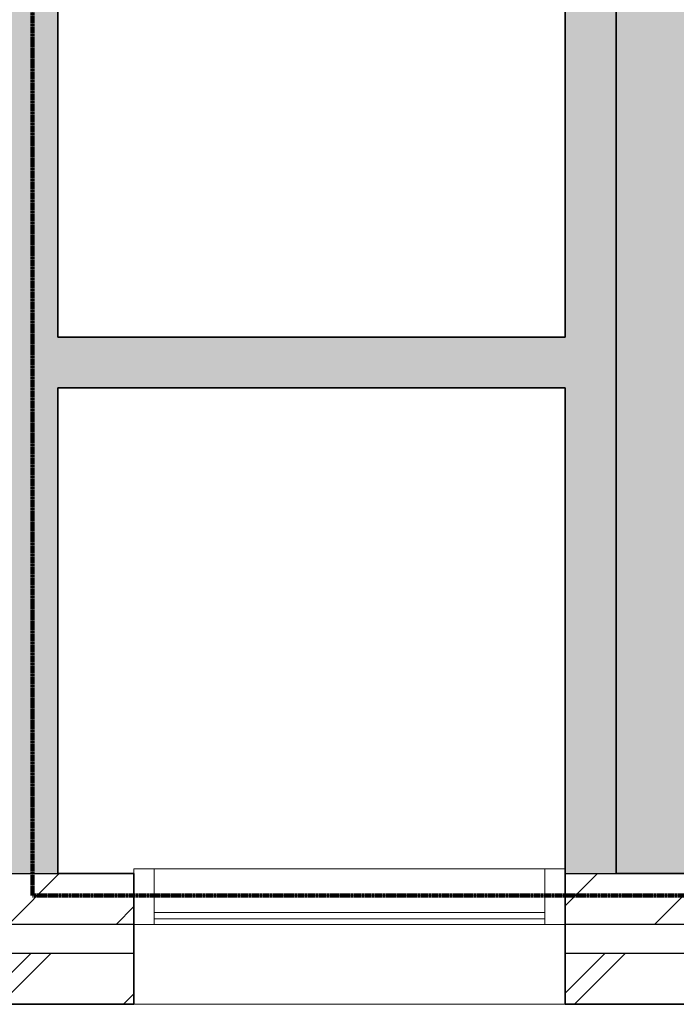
# Model space of a CAD drawing. Header units: millimetres. Extents: x 78984 to 111868, y -12028 to 35070.
# Tile 6 of 23: x 91998 to 94585, y 5937 to 9816. Entities that reach past the tile are written whole.
import ezdxf

# ---------------------------------------------------------------- set-up
doc = ezdxf.new("R2010")
doc.units = ezdxf.units.MM
doc.linetypes.add('dash-dash', pattern=[6, 3, -1, 1, -1])
for name, color, linetype, lineweight in [('A-AREA-PATT', 32, 'Continuous', 9), ('A-DETL', 90, 'Continuous', 13), ('A-GLAZ-CURT', 52, 'Continuous', 13), ('A-GLAZ-CWMG', 51, 'Continuous', 13), ('A-WALL', 113, 'Continuous', 18), ('A-WALL-PATT', 111, 'Continuous', 35)]:
    doc.layers.add(name, color=color, linetype=linetype, lineweight=lineweight)

# ---------------------------------------------------------------- blocks, each defined once
blk = doc.blocks.new('System Panel - glas_offset-35-7618768-plot_03')
at = {"layer": 'A-GLAZ-CURT'}
for p, q in [((770, 47.5), (-770, 47.5)), ((-770, 47.5), (-770, 22.5)), ((770, 22.5), (770, 47.5)), ((-770, 22.5), (770, 22.5))]:
    blk.add_line(p, q, dxfattribs=at)
blk = doc.blocks.new('Rectangular Mullion - 80x220-7618766-plot_03')
at = {"layer": 'A-GLAZ-CWMG'}
for p, q in [((94067.7, 6470.8), (92527.8, 6470.8)), ((94067.7, 6250.8), (92527.8, 6250.8))]:
    blk.add_line(p, q, dxfattribs=at)
blk = doc.blocks.new('Rectangular Mullion - 80x220-7501424-plot_03')
at = {"layer": 'A-GLAZ-CWMG'}
for p, q in [((-80, 0), (0, 0)), ((-80, -220), (-80, 0)), ((0, 0), (0, -220)), ((0, -220), (-80, -220))]:
    blk.add_line(p, q, dxfattribs=at)
blk = doc.blocks.new('Rectangular Mullion - 80x220-7501425-plot_03')
at = {"layer": 'A-GLAZ-CWMG'}
for p, q in [((0, 0), (-80, 0)), ((-80, 0), (-80, -220)), ((0, -220), (0, 0)), ((-80, -220), (0, -220))]:
    blk.add_line(p, q, dxfattribs=at)

msp = doc.modelspace()

# ---------------------------------------------------------------- hatches: boundary and pattern name
at = {"layer": 'A-AREA-PATT'}
h = msp.add_hatch(color=9, dxfattribs=at)
h.paths.add_polyline_path([(100165.6, 6451.8), (100477.8, 6451.8), (100477.8, 9865.7), (100476, 9865.7), (100476, 6466.8), (97847.8, 6466.8), (97847.8, 6451.8), (99985.1, 6451.8)])
h.paths.add_polyline_path([(96047.8, 6451.8), (96047.8, 6470.8), (96777.2, 6470.8), (96777.2, 7715.5), (99027.2, 7715.5), (99027.2, 8615.5), (98809.6, 8615.5), (98802.3, 8631.1), (98799.8, 8633.1), (98797.4, 8638.1), (98796.4, 8643.7), (98570.7, 9127.8), (98376.2, 9175.1), (98659.4, 9307.1), (98465, 9354.4), (98226.1, 9865.7), (96237.7, 9865.7), (96237.7, 9965.7), (94347.7, 9965.7), (94347.7, 6451.8), (96013.7, 6451.8)])
h.paths.add_polyline_path([(98609.6, 8628.4), (98604.1, 8629.6), (98599.8, 8633.1), (98597.4, 8638.1), (98597.4, 8643.7), (98599.8, 8648.7), (98604.1, 8652.2), (98609.6, 8653.4), (98615, 8652.2), (98619.3, 8648.7), (98621.7, 8643.7), (98621.7, 8638.1), (98619.3, 8633.1), (98615, 8629.6)])
at = {"layer": 'A-WALL-PATT', "lineweight": 18}
for points in [[(92147.7, 6451.8), (92147.7, 11665.7), (91947.7, 11665.7), (91947.7, 6451.8)], [(94147.7, 6451.8), (94347.7, 6451.8), (94347.7, 11665.7), (94147.7, 11665.7), (94147.7, 8365.6)], [(92403.4, 8365.6), (94147.7, 8365.6), (94147.7, 8565.6), (92147.7, 8565.6), (92147.7, 8365.6)], [(92403.4, 8365.6), (94147.7, 8365.6), (94147.7, 8565.6), (92147.7, 8565.6), (92147.7, 8365.6)]]:
    msp.add_hatch(color=256, dxfattribs=at).paths.add_polyline_path(points)
at = {"layer": 'A-WALL-PATT', "lineweight": 9}
h = msp.add_hatch(dxfattribs=at)
h.set_pattern_fill('FP_3', color=256, angle=45, style=0, pattern_type=2)
h.set_pattern_definition([(45, (0, 0), (-212.132, 212.132), [])])
h.paths.add_polyline_path([(107566.7, 6251.8), (107861.8, 6251.8), (107861.8, 6451.8), (105947.8, 6451.8), (105947.8, 6251.8)])
h.paths.add_polyline_path([(100677.8, 6251.8), (100677.8, 6451.8), (97847.8, 6451.8), (97847.8, 6251.8), (100526.6, 6251.8)])
h.paths.add_polyline_path([(96013.7, 6251.8), (96047.8, 6251.8), (96047.8, 6451.8), (94147.7, 6451.8), (94147.7, 6251.8)])
h.paths.add_polyline_path([(92447.8, 6251.8), (92447.8, 6451.8), (87827.8, 6451.8), (87827.8, 6251.8), (92403.4, 6251.8)])
h.paths.add_polyline_path([(82547.8, 6251.8), (82547.8, 6451.8), (80833.8, 6451.8), (80833.8, 6251.8)])
h = msp.add_hatch(dxfattribs=at)
h.set_pattern_fill('FP_1', color=256, style=0, pattern_type=2)
h.set_pattern_definition([(45, (0, 0), (-282.8427, 282.8427), []), (45, (0, 80), (-282.8427, 282.8427), [])])
h.paths.add_polyline_path([(108176.8, 5936.8), (108176.8, 6136.8), (105947.8, 6136.8), (105947.8, 5936.8), (107566.7, 5936.8)])
h.paths.add_polyline_path([(100346.1, 5936.8), (100677.8, 5936.8), (100677.8, 6136.8), (97847.8, 6136.8), (97847.8, 5936.8), (98902, 5936.8)])
h.paths.add_polyline_path([(96013.7, 5936.8), (96047.8, 5936.8), (96047.8, 6136.8), (94147.7, 6136.8), (94147.7, 5936.8)])
h.paths.add_polyline_path([(92447.8, 5936.8), (92447.8, 6136.8), (87827.8, 6136.8), (87827.8, 5936.8), (91681.3, 5936.8)])
h.paths.add_polyline_path([(82547.8, 5936.8), (82547.8, 6136.8), (80518.8, 6136.8), (80518.8, 5936.8), (80833.8, 5936.8)])

# ---------------------------------------------------------------- linework, layer by layer
at = {"layer": 'A-DETL', "linetype": 'dash-dash', "lineweight": 100}
for p, q in [((92047.7, 6365.6), (92047.7, 11765.7)), ((100577.8, 6365.6), (92047.7, 6365.6))]:
    msp.add_line(p, q, dxfattribs=at)
at = {"layer": 'A-WALL', "lineweight": 35}
for p, q in [((94347.7, 6451.8), (94347.7, 11865.7)), ((92147.7, 8565.6), (92147.7, 11665.7)), ((94147.7, 11665.7), (94147.7, 8565.6)), ((94147.7, 8565.6), (92147.7, 8565.6)), ((92147.7, 8365.6), (94147.7, 8365.6)), ((92147.7, 6451.8), (92147.7, 8365.6)), ((94147.7, 8365.6), (94147.7, 5936.8)), ((92447.8, 6451.8), (92147.7, 6451.8)), ((92447.8, 5936.8), (92447.8, 6451.8)), ((96047.8, 6451.8), (94347.7, 6451.8)), ((87827.8, 5936.8), (92447.8, 5936.8)), ((94147.7, 5936.8), (96047.8, 5936.8))]:
    msp.add_line(p, q, dxfattribs=at)
at = {"layer": 'A-WALL', "lineweight": 25}
for p, q in [((91947.7, 6451.8), (92147.7, 6451.8)), ((94147.7, 6451.8), (94347.7, 6451.8)), ((92447.8, 6251.8), (87827.8, 6251.8)), ((96047.8, 6251.8), (94147.7, 6251.8)), ((92447.8, 6136.8), (87827.8, 6136.8)), ((96047.8, 6136.8), (94147.7, 6136.8))]:
    msp.add_line(p, q, dxfattribs=at)
at = {"layer": 'A-WALL'}
msp.add_line((94147.7, 5936.8), (92447.8, 5936.8), dxfattribs=at)

# ---------------------------------------------------------------- block references
at = {"layer": 'A-GLAZ-CURT'}
msp.add_blockref('System Panel - glas_offset-35-7618768-plot_03', (93297.7, 6250.8), dxfattribs=at)
at = {"layer": 'A-GLAZ-CWMG', "rotation": 180}
msp.add_blockref('Rectangular Mullion - 80x220-7501425-plot_03', (92447.8, 6250.8), dxfattribs=at)
at = {"layer": 'A-GLAZ-CWMG'}
msp.add_blockref('Rectangular Mullion - 80x220-7618766-plot_03', (0, 0), dxfattribs=at)
at = {"layer": 'A-GLAZ-CWMG', "extrusion": (0, 0, -1), "rotation": 180}
msp.add_blockref('Rectangular Mullion - 80x220-7501424-plot_03', (-94147.7, 6250.8), dxfattribs=at)

doc.saveas('drawing.dxf')
